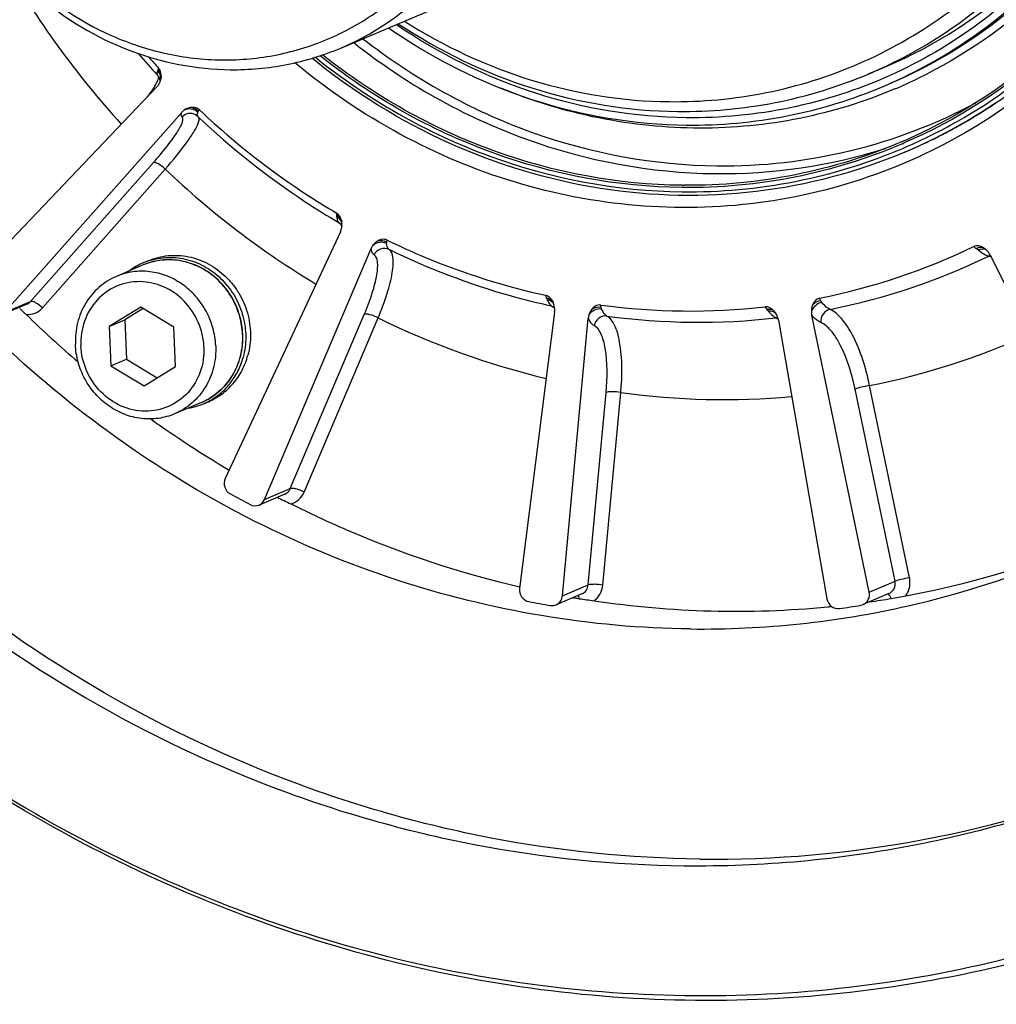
# Model space of a CAD drawing. Header units: millimetres. Extents: x 0 to 420, y 0 to 297.
# Tile 4 of 59: x 158 to 171, y 21 to 34. Entities that reach past the tile are written whole.
import ezdxf

# ---------------------------------------------------------------- set-up
doc = ezdxf.new("R2010")
doc.units = ezdxf.units.MM
doc.header["$LTSCALE"] = 23.1
doc.layers.add('COMPONENTS', color=7, linetype='CONTINUOUS')

msp = doc.modelspace()

# ---------------------------------------------------------------- linework, layer by layer
at = {"layer": 'COMPONENTS', "color": 7, "linetype": 'CONTINUOUS'}
for p, q in [((162.00484, 33.97052), (167.95921, 36.49253)), ((159.44639, 33.59563), (159.44649, 33.59552)), ((159.44036, 33.42769), (156.87815, 30.73874)), ((157.32136, 30.28634), (159.78799, 33.07285)), ((159.98829, 33.0365), (159.988, 33.03667)), ((160.00382, 33.02554), (160.01168, 33.01863)), ((160.01166, 33.01864), (160.01918, 33.01151)), ((170.61028, 32.88625), (170.6209, 32.8922)), ((170.3397, 32.74145), (170.32778, 32.73543)), ((169.84203, 32.5768), (169.84857, 32.5796)), ((169.86458, 32.52115), (169.88426, 32.52952)), ((169.87114, 32.52393), (169.86458, 32.52115)), ((169.92091, 32.54528), (169.9238, 32.54653)), ((157.68091, 30.43863), (159.39189, 32.37149)), ((157.84795, 30.35055), (159.55893, 32.28342)), ((161.98062, 31.53628), (161.98721, 31.53219)), ((161.98721, 31.53219), (161.9878, 31.5318)), ((161.99858, 31.40861), (160.39425, 27.97291)), ((160.94155, 27.67961), (162.42785, 31.17856)), ((159.26073, 30.98031), (159.32719, 31.00846)), ((171.05145, 31.08515), (172.8218, 27.55092)), ((159.25309, 30.94753), (158.8791, 30.78913)), ((157.63075, 30.40245), (157.2712, 30.25016)), ((157.32136, 30.28634), (157.68091, 30.43863)), ((157.53137, 30.33946), (157.56584, 30.30881)), ((159.21899, 30.36146), (158.77915, 30.09213)), ((159.2528, 30.34103), (158.99706, 30.18443)), ((159.68097, 30.08236), (159.21899, 30.36146)), ((164.96632, 30.41832), (164.96149, 30.42907)), ((158.77915, 30.09213), (158.99706, 30.18443)), ((158.99706, 30.18443), (159.01921, 29.63599)), ((161.3011, 27.8319), (162.33207, 30.25895)), ((161.49348, 27.78411), (162.52445, 30.21116)), ((164.98348, 30.28853), (164.49409, 26.44239)), ((165.0919, 26.33689), (165.45238, 30.20577)), ((168.05193, 30.29305), (168.04101, 30.30588)), ((169.36614, 26.38962), (168.56551, 30.24972)), ((158.77915, 30.09213), (158.8013, 29.5437)), ((159.70312, 29.53393), (159.68097, 30.08236)), ((168.10289, 30.17707), (168.77633, 26.29698)), ((160.63568, 29.97931), (160.63558, 29.9818)), ((160.63899, 29.97936), (160.63889, 29.98202)), ((158.8013, 29.5437), (159.01921, 29.63599)), ((159.01921, 29.63599), (159.44738, 29.37732)), ((158.8013, 29.5437), (159.26329, 29.2646)), ((159.26329, 29.2646), (159.70312, 29.53393)), ((169.72569, 26.54191), (169.17033, 29.21947)), ((169.92708, 26.59087), (169.37172, 29.26843)), ((165.45145, 26.48918), (165.7015, 29.17284)), ((165.65566, 26.48861), (165.90571, 29.17226)), ((160.06432, 29.03225), (159.69033, 28.87385)), ((160.09318, 29.01493), (160.15964, 29.04309)), ((161.22561, 27.75544), (160.86606, 27.60315)), ((160.94155, 27.67961), (161.3011, 27.8319)), ((165.0919, 26.33689), (165.45145, 26.48918)), ((169.36614, 26.38962), (169.72569, 26.54191)), ((165.36412, 26.3655), (165.00457, 26.21321)), ((169.64118, 26.36869), (169.28163, 26.2164)), ((165.29177, 26.30383), (165.32557, 26.29822))]:
    msp.add_line(p, q, dxfattribs=at)
for points in [[(159.44648, 33.59553), (159.45408, 33.58644), (159.46497, 33.56996), (159.47314, 33.55282), (159.4786, 33.53583), (159.48148, 33.52039), (159.48239, 33.50723), (159.48201, 33.49647), (159.48098, 33.48855)], [(159.988, 33.03667), (159.98969, 33.03563), (160.00382, 33.02554)], [(161.98722, 31.5322), (162.00032, 31.522), (162.01185, 31.50943), (162.01885, 31.49871)]]:
    msp.add_lwpolyline(points, dxfattribs=at)
for centre, radius, start, end in [((168.22003, 41.35281), 12.54138, 209.507807, 222.317325), ((167.68163, 41.09507), 11.13827, 220.30694, 222.322613), ((167.53932, 41.02689), 10.90837, 221.177772, 222.262778), ((159.12645, 33.64725), 0.35097, 335.865414, 336.605884), ((159.28263, 33.58134), 0.21989, 327.690131, 334.074992), ((159.28086, 33.58224), 0.22187, 334.067444, 335.77659), ((159.28038, 33.58245), 0.2224, 335.776906, 338.714758), ((159.28001, 33.58259), 0.2228, 338.716593, 343.724351), ((159.28158, 33.58217), 0.22118, 343.715381, 351.808006), ((167.04864, 39.719), 6.8621, 292.956634, 295.877614), ((158.67119, 33.88946), 0.86697, 329.067774, 329.237037), ((166.87887, 39.55645), 7.643, 301.98261, 303.855846), ((159.95818, 32.92204), 0.2274, 126.999275, 138.455735), ((167.42981, 40.9187), 10.75439, 226.569649, 226.795564), ((167.34176, 40.82129), 10.6231, 226.782067, 237.042355), ((166.88976, 39.53915), 7.62255, 300.902916, 301.982071), ((159.90637, 32.90137), 0.158, 58.895465, 61.466505), ((167.49153, 40.89953), 10.8654, 226.55009, 236.597108), ((166.87238, 39.52713), 7.55817, 293.433872, 299.459373), ((166.89128, 39.53664), 7.61962, 299.306098, 300.902818), ((166.87507, 39.5297), 7.46949, 293.418338, 296.720186), ((166.89579, 39.52833), 7.61016, 296.402422, 297.878246), ((166.89318, 39.53326), 7.61575, 297.87825, 299.214559), ((166.88025, 39.51813), 7.45682, 293.190865, 293.417169), ((166.90446, 39.52806), 7.60651, 292.955566, 296.74698), ((166.89982, 39.5202), 7.60109, 294.592329, 296.402453), ((167.3061, 39.81648), 7.59637, 269.324396, 287.520174), ((166.87913, 39.51315), 7.48266, 293.20929, 293.429832), ((166.88232, 39.50562), 7.53449, 293.184302, 293.429599), ((166.90589, 39.50686), 7.58644, 293.115846, 293.417165), ((166.90436, 39.51035), 7.59025, 293.441074, 294.592142), ((167.82149, 40.9411), 11.96768, 226.337746, 239.008311), ((166.84382, 39.7538), 7.6966, 269.379397, 269.594625), ((167.32229, 40.65549), 10.56851, 236.634737, 239.639918), ((167.18729, 40.59739), 10.3512, 237.085532, 239.5765), ((161.67694, 31.60935), 0.27243, 1.959648, 6.331933), ((161.78494, 31.51071), 0.23652, 345.806107, 356.079374), ((161.78954, 31.5111), 0.23191, 4.170417, 8.943594), ((161.78593, 31.51081), 0.23554, 1.138631, 4.176365), ((161.78434, 31.51078), 0.23712, 356.072517, 1.138091), ((162.64951, 31.08434), 0.24085, 145.944616, 156.971156), ((166.90327, 39.30624), 8.99783, 281.345088, 295.805693), ((170.51433, 30.70394), 0.58453, 50.884225, 54.058401), ((170.8461, 31.00066), 0.21844, 55.764375, 59.874776), ((170.84135, 30.99365), 0.22692, 52.283485, 55.769149), ((159.62029, 30.13135), 0.92196, 108.476816, 112.953462), ((167.02649, 39.32796), 9.17578, 281.274407, 295.876477), ((171.13361, 31.3942), 0.33818, 243.895969, 247.837885), ((171.12004, 31.3617), 0.30297, 247.896802, 248.665948), ((170.80578, 30.9619), 0.27485, 26.641493, 36.738757), ((171.09285, 30.94573), 0.1407, 106.165563, 116.032543), ((170.90847, 30.66541), 0.42484, 68.571444, 73.223166), ((159.62197, 30.12818), 0.92554, 112.972822, 126.850902), ((164.47052, 30.30978), 0.43929, 21.049424, 24.318007), ((164.91976, 30.2302), 0.14426, 64.131361, 77.71007), ((164.85129, 30.20869), 0.19073, 45.652018, 49.461755), ((164.72044, 30.32165), 0.26512, 352.822718, 3.165976), ((166.87021, 39.61762), 9.31131, 262.318505, 276.44028), ((167.51884, 29.97942), 0.5496, 36.80095, 39.826952), ((168.28654, 41.22005), 15.29453, 225.792299, 229.462881), ((167.4705, 40.26747), 11.20682, 243.81041, 256.562408), ((165.70889, 30.18181), 0.25763, 164.119721, 174.662829), ((166.99194, 39.58499), 9.43543, 262.20388, 276.55497), ((168.1515, 30.39211), 0.1989, 237.407313, 239.597059), ((167.86477, 30.14486), 0.23874, 34.766759, 38.370622), ((168.08518, 30.07286), 0.13931, 86.150007, 96.647945), ((167.83191, 30.12977), 0.27508, 9.900993, 19.993039), ((168.8312, 30.3047), 0.27131, 181.505184, 191.691255), ((167.38189, 39.33776), 10.26405, 281.178406, 294.288566), ((167.35435, 39.61584), 10.54357, 262.102831, 275.07686), ((159.73247, 29.86731), 0.92556, 279.057069, 292.936409), ((159.73355, 29.86394), 0.92203, 292.955952, 297.430804), ((168.00006, 40.85079), 14.82679, 234.35099, 239.384935), ((167.43858, 40.43617), 14.46938, 241.191074, 242.434191), ((167.53845, 38.97449), 12.84972, 280.482832, 290.567174), ((167.05616, 38.7422), 12.86369, 282.820635, 292.939854), ((167.12502, 39.5446), 13.52039, 259.341565, 260.642189), ((167.53281, 39.69285), 13.57528, 260.274088, 260.497968), ((167.50268, 39.4128), 13.28971, 261.474944, 275.55093), ((167.10602, 38.88996), 12.86265, 278.253468, 279.598061), ((169.22734, 26.3446), 0.13921, 279.652918, 293.174043), ((167.51682, 39.05298), 12.93255, 278.253468, 279.598061), ((167.02003, 38.95556), 13.07975, 269.366583, 282.767562), ((167.51482, 39.13215), 13.0092, 275.617277, 275.834682), ((167.19715, 38.44168), 15.77221, 269.30166, 292.04058)]:
    msp.add_arc(centre, radius, start, end, dxfattribs=at)
for points, knots in [([(173.11653, 23.82046), (174.0042, 24.19645), (175.71761, 25.1181), (177.99448, 26.95367), (179.91667, 29.19071), (181.93827, 32.62771), (183.30667, 37.59072), (182.91683, 43.80364), (180.57918, 49.62364), (176.56058, 54.38933), (172.1356, 57.04341), (168.2932, 58.14578), (166.32096, 58.34786), (165.34194, 58.35846)], [0, 0, 0, 0, 0.06006727, 0.12040877, 0.18126365, 0.24280537, 0.36775832, 0.49537594, 0.62411538, 0.75196203, 0.87727635, 0.93899429, 1, 1, 1, 1]), ([(159.01241, 57.11635), (158.12474, 56.74036), (156.41133, 55.81871), (154.13446, 53.98314), (152.21227, 51.7461), (150.19067, 48.30911), (148.82227, 43.34609), (149.21211, 37.13317), (151.54976, 31.31318), (155.56836, 26.54748), (159.99334, 23.89341), (163.83574, 22.79104), (165.80799, 22.58895), (166.78701, 22.57835)], [0, 0, 0, 0, 0.06006727, 0.12040877, 0.18126365, 0.24280537, 0.36775832, 0.49537594, 0.62411538, 0.75196203, 0.87727635, 0.93899429, 1, 1, 1, 1]), ([(167.00491, 22.67065), (166.03091, 22.6812), (164.06888, 22.8813), (160.24514, 23.97271), (155.8373, 26.60089), (151.82049, 31.32451), (149.46208, 37.10116), (149.02846, 43.28055), (150.34338, 48.23263), (152.31736, 51.67687), (154.20304, 53.92744), (156.44415, 55.78505), (158.13564, 56.72722), (159.01319, 57.11472)], [0, 0, 0, 0, 0.06098944, 0.12268692, 0.247953, 0.37575045, 0.50446605, 0.63210461, 0.75711924, 0.81869418, 0.87957731, 0.93993492, 1, 1, 1, 1]), ([(166.87543, 25.87661), (165.49006, 25.89161), (162.6773, 26.36928), (158.84072, 28.31555), (155.65696, 31.31719), (153.39702, 35.11205), (152.24816, 39.37674), (152.31201, 43.7517), (153.58794, 47.85982), (155.20445, 50.21048), (156.15871, 51.21475)], [0, 0, 0, 0, 0.12147131, 0.24555582, 0.37206607, 0.50001484, 0.62796075, 0.75446336, 0.87853829, 1, 1, 1, 1]), ([(169.56278, 33.43589), (169.94769, 33.59894), (170.69065, 33.99861), (171.67794, 34.79458), (172.51143, 35.76463), (173.38802, 37.25502), (173.98143, 39.40707), (173.81197, 42.10134), (172.79982, 44.62429), (171.33561, 46.35726), (169.89501, 47.38885), (168.71586, 47.96276), (167.47093, 48.3204), (166.61586, 48.40788), (166.19134, 48.41248)], [0, 0, 0, 0, 0.06003999, 0.12035456, 0.18118223, 0.24269632, 0.36759346, 0.49515397, 0.62383543, 0.75162447, 0.81485565, 0.87733075, 0.93902145, 1, 1, 1, 1]), ([(169.35411, 33.60814), (169.72727, 33.76617), (170.44756, 34.15353), (171.40473, 34.92514), (172.21281, 35.86521), (172.84754, 36.94505), (173.29052, 38.13281), (173.61012, 39.81656), (173.47444, 42.00949), (172.49272, 44.45378), (171.07345, 46.13418), (169.67689, 47.13421), (168.5338, 47.69058), (167.32696, 48.03729), (166.49806, 48.12209), (166.08652, 48.12655)], [0, 0, 0, 0, 0.06001318, 0.12030051, 0.18110055, 0.24258687, 0.3048479, 0.36787949, 0.49538253, 0.62400662, 0.75173874, 0.81494174, 0.87738887, 0.93905089, 1, 1, 1, 1]), ([(166.57763, 33.2229), (167.03065, 33.21799), (167.9381, 33.30174), (169.23985, 33.70853), (170.42778, 34.38023), (171.45472, 35.29026), (172.28122, 36.40265), (172.87595, 37.67365), (173.21676, 39.05449), (173.31724, 40.97222), (172.76741, 43.36874), (171.40036, 45.4121), (169.93606, 46.65253), (168.69784, 47.34965), (167.3662, 47.78617), (166.44277, 47.89263), (165.98495, 47.89759)], [0, 0, 0, 0, 0.06062986, 0.12091632, 0.18121863, 0.24188846, 0.303218, 0.3653918, 0.42846099, 0.49234133, 0.62109562, 0.74979916, 0.81362331, 0.87662554, 0.93872937, 1, 1, 1, 1]), ([(162.00479, 33.97051), (162.436, 34.15314), (163.24379, 34.69032), (164.08896, 35.88338), (164.48457, 37.32115), (164.39007, 38.83378), (163.82142, 40.25), (162.84219, 41.40998), (161.56293, 42.17967), (160.59036, 42.37069), (160.11294, 42.37586)], [0, 0, 0, 0, 0.12007452, 0.24216489, 0.36730324, 0.49511035, 0.62404113, 0.7520779, 0.87757818, 1, 1, 1, 1]), ([(160.01137, 42.1469), (159.75385, 42.14969), (159.23799, 42.10208), (158.498, 41.87083), (157.82271, 41.48899), (157.23894, 40.97173), (156.76914, 40.33918), (156.31626, 39.37253), (156.11817, 38.00312), (156.49394, 36.37994), (157.41733, 34.99374), (158.54978, 34.20003), (159.56299, 33.86843), (160.08803, 33.80779), (160.34828, 33.80497)], [0, 0, 0, 0, 0.0606999, 0.1210569, 0.18142836, 0.24216789, 0.30356792, 0.36581307, 0.49233333, 0.62123551, 0.75008689, 0.87648208, 0.9386586, 1, 1, 1, 1]), ([(160.34828, 33.80497), (160.60581, 33.80218), (161.12166, 33.84979), (161.86165, 34.08104), (162.53694, 34.46288), (163.12071, 34.98014), (163.59052, 35.61269), (164.04339, 36.57934), (164.24148, 37.94875), (163.86571, 39.57193), (162.94232, 40.95814), (161.80988, 41.75184), (160.79666, 42.08344), (160.27162, 42.14408), (160.01137, 42.1469)], [0, 0, 0, 0, 0.0606999, 0.1210569, 0.18142836, 0.24216789, 0.30356792, 0.36581307, 0.49233333, 0.62123551, 0.75008689, 0.87648208, 0.9386586, 1, 1, 1, 1]), ([(158.57277, 42.07366), (158.14156, 41.89103), (157.33378, 41.35385), (156.4886, 40.16079), (156.09299, 38.72302), (156.18749, 37.21039), (156.75614, 35.79417), (157.73537, 34.63419), (159.01463, 33.8645), (159.9872, 33.67348), (160.46462, 33.66831)], [0, 0, 0, 0, 0.1200746, 0.24216498, 0.36730332, 0.49511042, 0.62404119, 0.75207795, 0.87757824, 1, 1, 1, 1]), ([(173.75321, 40.91154), (173.79512, 40.40011), (173.78206, 39.37291), (173.46749, 37.87695), (172.87003, 36.49143), (172.01287, 35.27372), (170.93022, 34.27408), (169.66596, 33.53436), (168.27312, 33.08551), (167.29973, 32.99288), (166.81388, 32.99814)], [0, 0, 0, 0, 0.12989013, 0.25815422, 0.38456176, 0.50917762, 0.63236315, 0.75472481, 0.87701293, 1, 1, 1, 1]), ([(169.35223, 33.61297), (170.04374, 33.87401), (171.35595, 34.64426), (172.83652, 36.39482), (173.70084, 38.56144), (173.8122, 40.13197), (173.75306, 40.9115)], [0, 0, 0, 0, 0.24357513, 0.49027653, 0.74237468, 1, 1, 1, 1]), ([(173.96216, 40.6143), (173.99275, 39.85692), (173.84346, 38.33981), (172.98526, 36.24902), (171.56543, 34.53921), (170.31638, 33.75506), (169.65496, 33.47493)], [0, 0, 0, 0, 0.25727241, 0.50928164, 0.7562006, 1, 1, 1, 1]), ([(174.09077, 40.63201), (174.12052, 39.89545), (173.98329, 38.42007), (173.18411, 36.37234), (171.85385, 34.66696), (170.67348, 33.85051), (170.0436, 33.54497)], [0, 0, 0, 0, 0.25688871, 0.50888016, 0.75603704, 1, 1, 1, 1]), ([(174.56604, 40.5273), (174.59968, 39.69413), (174.43695, 38.02528), (173.49951, 35.72274), (171.94712, 33.83415), (170.57952, 32.96168), (169.85443, 32.64745)], [0, 0, 0, 0, 0.25724212, 0.50925976, 0.75620565, 1, 1, 1, 1]), ([(174.54059, 40.52876), (174.57263, 39.7355), (174.42753, 38.14705), (173.57889, 35.93854), (172.1643, 34.09096), (170.90625, 33.19645), (170.23361, 32.85786)], [0, 0, 0, 0, 0.25701446, 0.5090761, 0.75620915, 1, 1, 1, 1]), ([(170.58954, 32.9462), (171.12568, 33.24903), (172.13262, 33.99317), (172.93166, 34.95616), (173.27108, 35.47792)], [0, 0, 0, 0, 0.4972978, 1, 1, 1, 1]), ([(173.36075, 35.3202), (173.04953, 34.84451), (172.3293, 33.9594), (170.99716, 32.89707), (169.47296, 32.15039), (167.82082, 31.75161), (166.10978, 31.71653), (164.41071, 32.0458), (162.79397, 32.72406), (161.81938, 33.38669), (161.36641, 33.76322)], [0, 0, 0, 0, 0.12468408, 0.24810294, 0.37094323, 0.49397932, 0.61795873, 0.74346162, 0.87080471, 1, 1, 1, 1]), ([(173.28946, 35.36934), (172.91847, 34.81448), (172.03947, 33.79793), (170.92885, 33.03967), (170.3397, 32.74145)], [0, 0, 0, 0, 0.50268628, 1, 1, 1, 1]), ([(166.81388, 32.99814), (166.10672, 33.0058), (164.67243, 33.24397), (163.37211, 33.88891), (162.77578, 34.29611)], [0, 0, 0, 0, 0.49479423, 1, 1, 1, 1]), ([(162.80581, 34.30854), (163.3832, 33.92461), (164.63724, 33.31755), (166.0146, 33.09359), (166.69397, 33.08623)], [0, 0, 0, 0, 0.5050917, 1, 1, 1, 1]), ([(162.89143, 34.34538), (163.44298, 33.99223), (164.63443, 33.43511), (165.93551, 33.22985), (166.57763, 33.2229)], [0, 0, 0, 0, 0.5049216, 1, 1, 1, 1]), ([(162.66948, 34.25169), (163.27961, 33.82715), (164.61392, 33.1539), (166.09027, 32.90509), (166.81796, 32.89721)], [0, 0, 0, 0, 0.5052914, 1, 1, 1, 1]), ([(162.18443, 34.04654), (162.90166, 33.47822), (164.50568, 32.56861), (166.32279, 32.23031), (167.21653, 32.22063)], [0, 0, 0, 0, 0.50589123, 1, 1, 1, 1]), ([(162.31307, 34.10044), (163.01851, 33.5488), (164.59228, 32.66675), (166.37055, 32.33894), (167.24538, 32.32947)], [0, 0, 0, 0, 0.50582996, 1, 1, 1, 1]), ([(160.46462, 33.66831), (160.72833, 33.66545), (161.2563, 33.71306), (161.76332, 33.86823), (162.00479, 33.97051)], [0, 0, 0, 0, 0.5014165, 1, 1, 1, 1]), ([(169.86458, 32.52115), (169.20615, 32.24227), (167.79496, 31.86822), (165.59677, 31.91703), (163.46154, 32.56296), (162.18557, 33.35567), (161.60388, 33.82664)], [0, 0, 0, 0, 0.24485966, 0.49218117, 0.74370799, 1, 1, 1, 1]), ([(161.65048, 33.84102), (162.37643, 33.2583), (164.00395, 32.32475), (165.85237, 31.97728), (166.76131, 31.96744)], [0, 0, 0, 0, 0.50595048, 1, 1, 1, 1]), ([(166.75892, 32.02681), (165.86288, 32.03651), (164.04098, 32.37655), (162.43378, 33.29065), (161.71558, 33.86164)], [0, 0, 0, 0, 0.49409376, 1, 1, 1, 1]), ([(166.76045, 32.05765), (165.8707, 32.06729), (164.06173, 32.40375), (162.46447, 33.30848), (161.7501, 33.8738)], [0, 0, 0, 0, 0.49411473, 1, 1, 1, 1]), ([(159.45199, 33.64926), (159.44936, 33.64326), (159.44304, 33.62714), (159.43848, 33.60432), (159.44639, 33.59563)], [0, 0, 0, 0, 0.35806769, 1, 1, 1, 1]), ([(159.45199, 33.64926), (159.46917, 33.63055), (159.49491, 33.58499), (159.49525, 33.53235), (159.489, 33.50848)], [0, 0, 0, 0, 0.50723094, 1, 1, 1, 1]), ([(159.45768, 33.6651), (159.46516, 33.65739), (159.49113, 33.62503), (159.50312, 33.58124), (159.50051, 33.55068)], [0, 0, 0, 0, 0.25951629, 1, 1, 1, 1]), ([(166.69397, 33.08623), (167.14945, 33.0813), (168.06134, 33.16352), (168.93704, 33.43152), (169.35411, 33.60814)], [0, 0, 0, 0, 0.50142108, 1, 1, 1, 1]), ([(159.46295, 33.55419), (159.46249, 33.55081), (159.4594, 33.53489), (159.45365, 33.51962), (159.44858, 33.50789)], [0, 0, 0, 0, 0.21076214, 1, 1, 1, 1]), ([(159.36636, 33.36977), (159.36136, 33.36264), (159.33972, 33.3323), (159.31723, 33.30256), (159.29967, 33.28004)], [0, 0, 0, 0, 0.23365871, 1, 1, 1, 1]), ([(159.41485, 33.44382), (159.41137, 33.43801), (159.39591, 33.41288), (159.37942, 33.38838), (159.36636, 33.36977)], [0, 0, 0, 0, 0.22937278, 1, 1, 1, 1]), ([(169.72509, 33.40037), (169.2983, 33.2196), (168.40299, 32.94345), (167.00066, 32.80721), (165.58644, 32.95149), (164.67431, 33.22968), (164.23367, 33.41064)], [0, 0, 0, 0, 0.24703883, 0.49536683, 0.74610942, 1, 1, 1, 1]), ([(166.81796, 32.89721), (167.28795, 32.89212), (168.22888, 32.97698), (169.13245, 33.2536), (169.56278, 33.43589)], [0, 0, 0, 0, 0.50142632, 1, 1, 1, 1]), ([(167.24538, 32.32947), (167.87023, 32.3227), (169.12339, 32.46309), (170.30188, 32.91288), (170.85014, 33.20555)], [0, 0, 0, 0, 0.50136245, 1, 1, 1, 1]), ([(159.7928, 33.01081), (159.7894, 33.01286), (159.77416, 33.03026), (159.78237, 33.05593), (159.78799, 33.07285)], [0, 0, 0, 0, 0.18205537, 1, 1, 1, 1]), ([(159.98184, 33.04018), (159.9524, 33.05619), (159.88065, 33.0689), (159.81638, 33.03495), (159.7928, 33.01081)], [0, 0, 0, 0, 0.49823931, 1, 1, 1, 1]), ([(160.01404, 33.07556), (159.98919, 33.09933), (159.92361, 33.13169), (159.85109, 33.11967), (159.82133, 33.10364)], [0, 0, 0, 0, 0.50425786, 1, 1, 1, 1]), ([(160.03647, 33.10875), (160.02763, 33.11712), (159.98826, 33.14405), (159.93678, 33.14683), (159.90265, 33.14018)], [0, 0, 0, 0, 0.25930204, 1, 1, 1, 1]), ([(159.39189, 32.37149), (159.45992, 32.44835), (159.55441, 32.55999), (159.66482, 32.70698), (159.72703, 32.79753), (159.77241, 32.87707), (159.80231, 32.93816), (159.81199, 32.99919), (159.7928, 33.01081)], [0, 0, 0, 0, 0.39812544, 0.56738502, 0.71146357, 0.82726971, 0.91298984, 1, 1, 1, 1]), ([(159.55893, 32.28342), (159.666, 32.40499), (159.80862, 32.57609), (159.95615, 32.79515), (160.00494, 32.88586), (160.01906, 32.92565)], [0, 0, 0, 0, 0.6130898, 0.84019179, 1, 1, 1, 1]), ([(160.01166, 33.01864), (160.00667, 33.02338), (160.00432, 33.03476), (160.00548, 33.04458), (160.00598, 33.04772)], [0, 0, 0, 0, 0.68367003, 1, 1, 1, 1]), ([(160.01906, 32.92565), (160.0222, 32.9345), (160.03009, 32.96015), (160.03432, 32.99234), (160.02404, 33.00749)], [0, 0, 0, 0, 0.3390321, 1, 1, 1, 1]), ([(169.81671, 32.66384), (169.34251, 32.46069), (168.34637, 32.15138), (167.30813, 32.05372), (166.78937, 32.05739)], [0, 0, 0, 0, 0.49859752, 1, 1, 1, 1]), ([(169.82798, 32.63605), (169.34745, 32.43), (168.33744, 32.11718), (167.28471, 32.02111), (166.75892, 32.02681)], [0, 0, 0, 0, 0.49857523, 1, 1, 1, 1]), ([(166.76131, 31.96744), (167.28901, 31.96172), (168.34553, 32.05778), (169.35948, 32.37067), (169.84203, 32.5768)], [0, 0, 0, 0, 0.50142474, 1, 1, 1, 1]), ([(159.55893, 32.28342), (159.53058, 32.31141), (159.48621, 32.34622), (159.42761, 32.37232), (159.40092, 32.37532), (159.39189, 32.37149)], [0, 0, 0, 0, 0.61557975, 0.84851033, 1, 1, 1, 1]), ([(161.94772, 31.63939), (161.95688, 31.63447), (161.98983, 31.61264), (162.01324, 31.57577), (162.01863, 31.54719)], [0, 0, 0, 0, 0.2633809, 1, 1, 1, 1]), ([(161.94922, 31.61867), (161.95889, 31.61306), (161.99374, 31.58803), (162.01686, 31.54654), (162.02108, 31.51517)], [0, 0, 0, 0, 0.26099938, 1, 1, 1, 1]), ([(161.94922, 31.61866), (161.94954, 31.60906), (161.9518, 31.57991), (161.96364, 31.54739), (161.98062, 31.53629)], [0, 0, 0, 0, 0.32134391, 1, 1, 1, 1]), ([(162.64955, 31.29421), (162.63885, 31.29942), (162.59376, 31.31276), (162.5448, 31.29837), (162.51523, 31.28104)], [0, 0, 0, 0, 0.25769988, 1, 1, 1, 1]), ([(162.64955, 31.29421), (162.82617, 31.2083), (163.53737, 30.88749), (164.28649, 30.65035), (164.85665, 30.52556)], [0, 0, 0, 0, 0.25178173, 1, 1, 1, 1]), ([(162.46872, 31.09031), (162.46306, 31.09399), (162.43848, 31.11711), (162.43079, 31.15239), (162.42785, 31.17856)], [0, 0, 0, 0, 0.20406367, 1, 1, 1, 1]), ([(162.64326, 31.24672), (162.6126, 31.26186), (162.54081, 31.27293), (162.47468, 31.24236), (162.44996, 31.21921)], [0, 0, 0, 0, 0.50240316, 1, 1, 1, 1]), ([(162.67784, 31.16265), (162.64246, 31.17992), (162.55329, 31.18513), (162.48733, 31.12598), (162.46872, 31.09031)], [0, 0, 0, 0, 0.4945892, 1, 1, 1, 1]), ([(162.52445, 30.21116), (162.57168, 30.32311), (162.64961, 30.53051), (162.717, 30.78206), (162.73684, 30.95239), (162.73614, 31.06061), (162.71194, 31.14052), (162.67784, 31.16264)], [0, 0, 0, 0, 0.36592852, 0.66591973, 0.78361664, 0.87757691, 1, 1, 1, 1]), ([(162.67784, 31.16264), (162.67268, 31.166), (162.65005, 31.18822), (162.64488, 31.22194), (162.64326, 31.24672)], [0, 0, 0, 0, 0.19857233, 1, 1, 1, 1]), ([(164.95048, 30.37117), (164.75535, 30.41363), (163.97581, 30.60831), (163.22029, 30.898), (162.67784, 31.16264)], [0, 0, 0, 0, 0.24860538, 1, 1, 1, 1]), ([(170.85743, 31.17719), (170.86584, 31.18195), (170.89595, 31.19628), (170.93388, 31.19953), (170.95571, 31.18962)], [0, 0, 0, 0, 0.28733314, 1, 1, 1, 1]), ([(170.8831, 31.15747), (170.89287, 31.16232), (170.92838, 31.17651), (170.9726, 31.17468), (170.99595, 31.15999)], [0, 0, 0, 0, 0.2833083, 1, 1, 1, 1]), ([(170.8831, 31.15746), (170.8917, 31.15048), (170.92378, 31.12557), (170.95825, 31.10349), (170.98481, 31.09051)], [0, 0, 0, 0, 0.27246523, 1, 1, 1, 1]), ([(160.63889, 29.98202), (160.6355, 30.06597), (160.60899, 30.23404), (160.51357, 30.47004), (160.36785, 30.67807), (160.18009, 30.84579), (159.96102, 30.96324), (159.72324, 31.02304), (159.48109, 31.02119), (159.32592, 30.97838), (159.25309, 30.94753)], [0, 0, 0, 0, 0.1277907, 0.25611157, 0.38403419, 0.51070965, 0.6355705, 0.75846479, 0.87970219, 1, 1, 1, 1]), ([(160.63558, 29.9818), (160.63199, 30.06579), (160.60513, 30.2339), (160.50934, 30.46992), (160.36343, 30.67789), (160.17579, 30.84546), (159.95724, 30.96272), (159.72044, 31.02241), (159.47963, 31.02068), (159.32542, 30.97817), (159.25309, 30.94753)], [0, 0, 0, 0, 0.1281263, 0.2568286, 0.38508694, 0.51196322, 0.63682171, 0.75947987, 0.88027416, 1, 1, 1, 1]), ([(159.3272, 31.00846), (159.37037, 31.02675), (159.45978, 31.0568), (159.59941, 31.08102), (159.74195, 31.08397), (159.93254, 31.05947), (160.16418, 30.9755), (160.36503, 30.82944), (160.49956, 30.68239), (160.61461, 30.51713), (160.71593, 30.28403), (160.76026, 29.98464), (160.73569, 29.7844), (160.71006, 29.68913)], [0, 0, 0, 0, 0.05981864, 0.1198244, 0.18018779, 0.24104803, 0.36428018, 0.49002468, 0.55381842, 0.61795917, 0.74634668, 0.87409215, 1, 1, 1, 1]), ([(159.3281, 31.00579), (159.41424, 31.03457), (159.55148, 31.05866), (159.73484, 31.05053), (159.91832, 31.01593), (160.13867, 30.92331), (160.32781, 30.77412), (160.45363, 30.62741), (160.56061, 30.46434), (160.65388, 30.23684), (160.69304, 29.94671), (160.6684, 29.7532), (160.64359, 29.66098)], [0, 0, 0, 0, 0.11956801, 0.18005551, 0.24106785, 0.36461824, 0.49055328, 0.55436389, 0.61847705, 0.74672393, 0.87426612, 1, 1, 1, 1]), ([(162.33207, 30.25895), (162.37363, 30.35678), (162.44225, 30.538), (162.50184, 30.75781), (162.51966, 30.90666), (162.51937, 31.00114), (162.49845, 31.07099), (162.46872, 31.09031)], [0, 0, 0, 0, 0.36618944, 0.66628675, 0.78396273, 0.87785417, 1, 1, 1, 1]), ([(158.8791, 30.78913), (158.79136, 30.75197), (158.62568, 30.64795), (158.43733, 30.42114), (158.32348, 30.14379), (158.30368, 29.94254), (158.30774, 29.84207)], [0, 0, 0, 0, 0.24379922, 0.49071754, 0.74272347, 1, 1, 1, 1]), ([(160.26169, 29.82091), (160.2583, 29.905), (160.23175, 30.07337), (160.13628, 30.30986), (159.9905, 30.51832), (159.80284, 30.68637), (159.58412, 30.804), (159.34706, 30.86396), (159.10593, 30.86234), (158.95153, 30.8198), (158.8791, 30.78913)], [0, 0, 0, 0, 0.12811298, 0.25681049, 0.38507228, 0.51195559, 0.63682042, 0.75948245, 0.88027652, 1, 1, 1, 1]), ([(160.09787, 29.80375), (160.09309, 29.92198), (160.03868, 30.15869), (159.83861, 30.45818), (159.5477, 30.66272), (159.20746, 30.73914), (158.86996, 30.67246), (158.59036, 30.47175), (158.41302, 30.17158), (158.37972, 29.93836), (158.3844, 29.82231)], [0, 0, 0, 0, 0.12923549, 0.25842136, 0.3851442, 0.508354, 0.62905648, 0.74981347, 0.87315265, 1, 1, 1, 1]), ([(164.87084, 30.49069), (164.88073, 30.48899), (164.91673, 30.47953), (164.94907, 30.45334), (164.96148, 30.42911)], [0, 0, 0, 0, 0.26937224, 1, 1, 1, 1]), ([(164.8805, 30.46757), (164.88427, 30.45777), (164.89841, 30.42511), (164.9192, 30.39392), (164.93928, 30.37859)], [0, 0, 0, 0, 0.29361551, 1, 1, 1, 1]), ([(164.88051, 30.46757), (164.8907, 30.46542), (164.92825, 30.45382), (164.9609, 30.42497), (164.97368, 30.3991)], [0, 0, 0, 0, 0.26524224, 1, 1, 1, 1]), ([(157.62225, 30.25667), (157.66401, 30.25426), (157.74983, 30.26823), (157.82024, 30.31925), (157.84795, 30.35055)], [0, 0, 0, 0, 0.50011707, 1, 1, 1, 1]), ([(157.84795, 30.35055), (157.8196, 30.37855), (157.77523, 30.41336), (157.71663, 30.43945), (157.68994, 30.44245), (157.68091, 30.43863)], [0, 0, 0, 0, 0.61557962, 0.84851027, 1, 1, 1, 1]), ([(165.63861, 30.33378), (165.60496, 30.33856), (165.5341, 30.32715), (165.47904, 30.28087), (165.46109, 30.2523)], [0, 0, 0, 0, 0.50185057, 1, 1, 1, 1]), ([(165.6256, 30.38986), (165.61404, 30.39142), (165.5672, 30.38951), (165.52618, 30.35943), (165.50392, 30.33337)], [0, 0, 0, 0, 0.2539489, 1, 1, 1, 1]), ([(165.71204, 30.23677), (165.70459, 30.24091), (165.67144, 30.26577), (165.65104, 30.30376), (165.63861, 30.33378)], [0, 0, 0, 0, 0.20774601, 1, 1, 1, 1]), ([(167.94092, 30.33142), (167.95054, 30.33307), (167.98538, 30.33617), (168.02301, 30.32379), (168.04099, 30.3059)], [0, 0, 0, 0, 0.27781858, 1, 1, 1, 1]), ([(168.82042, 30.32925), (168.7821, 30.32167), (168.7094, 30.27223), (168.68689, 30.18828), (168.69051, 30.14819)], [0, 0, 0, 0, 0.49253226, 1, 1, 1, 1]), ([(168.82043, 30.32925), (168.81065, 30.3334), (168.7665, 30.35756), (168.73119, 30.39507), (168.70687, 30.42612)], [0, 0, 0, 0, 0.21224262, 1, 1, 1, 1]), ([(169.37172, 29.26843), (169.32115, 29.50948), (169.21936, 29.84116), (169.00656, 30.18917), (168.88268, 30.30301), (168.82043, 30.32925)], [0, 0, 0, 0, 0.60401822, 0.83434591, 1, 1, 1, 1]), ([(162.52445, 30.21116), (162.48844, 30.22966), (162.43494, 30.25091), (162.36951, 30.2632), (162.34175, 30.26305), (162.33207, 30.25895)], [0, 0, 0, 0, 0.6036672, 0.84328664, 1, 1, 1, 1]), ([(165.53466, 30.10392), (165.5265, 30.10844), (165.49054, 30.1346), (165.46693, 30.17421), (165.45238, 30.20577)], [0, 0, 0, 0, 0.21157628, 1, 1, 1, 1]), ([(165.71204, 30.23678), (165.67335, 30.24206), (165.58783, 30.21846), (165.54243, 30.14349), (165.53466, 30.10392)], [0, 0, 0, 0, 0.49196123, 1, 1, 1, 1]), ([(165.90571, 29.17226), (165.92687, 29.40533), (165.93107, 29.72861), (165.84186, 30.08761), (165.76006, 30.21021), (165.71204, 30.23677)], [0, 0, 0, 0, 0.6304363, 0.85218947, 1, 1, 1, 1]), ([(167.95891, 30.30865), (167.9694, 30.30994), (168.008, 30.31129), (168.04825, 30.29429), (168.06688, 30.27321)], [0, 0, 0, 0, 0.27308694, 1, 1, 1, 1]), ([(167.95891, 30.30865), (167.96566, 30.29963), (167.99064, 30.26836), (168.02009, 30.24004), (168.04436, 30.22453)], [0, 0, 0, 0, 0.2811823, 1, 1, 1, 1]), ([(168.69051, 30.14819), (168.6798, 30.15272), (168.63197, 30.17822), (168.5927, 30.21724), (168.56551, 30.24972)], [0, 0, 0, 0, 0.21527152, 1, 1, 1, 1]), ([(165.7015, 29.17284), (165.72047, 29.37665), (165.72486, 29.65931), (165.6478, 29.97339), (165.57655, 30.08069), (165.53466, 30.10392)], [0, 0, 0, 0, 0.63071544, 0.85238802, 1, 1, 1, 1]), ([(169.17033, 29.21947), (169.12656, 29.43042), (169.03825, 29.72071), (168.85295, 30.02549), (168.74486, 30.1252), (168.69051, 30.14819)], [0, 0, 0, 0, 0.60422716, 0.83449063, 1, 1, 1, 1]), ([(160.06432, 29.03225), (160.15243, 29.06957), (160.31874, 29.17383), (160.50793, 29.40083), (160.62249, 29.67801), (160.64279, 29.87906), (160.63899, 29.97936)], [0, 0, 0, 0, 0.24450932, 0.49176178, 0.74352428, 1, 1, 1, 1]), ([(160.63568, 29.97931), (160.63974, 29.87884), (160.61994, 29.67759), (160.50609, 29.40024), (160.31775, 29.17343), (160.15206, 29.06942), (160.06432, 29.03225)], [0, 0, 0, 0, 0.25727482, 0.50928231, 0.75620095, 1, 1, 1, 1]), ([(159.69033, 28.87385), (159.61791, 28.84318), (159.4635, 28.80064), (159.22237, 28.79902), (158.98531, 28.85897), (158.7666, 28.97661), (158.57893, 29.14466), (158.43316, 29.35312), (158.33768, 29.5896), (158.31114, 29.75798), (158.30774, 29.84207)], [0, 0, 0, 0, 0.11972348, 0.24051755, 0.36317958, 0.48804441, 0.61492772, 0.74318951, 0.87188702, 1, 1, 1, 1]), ([(160.09787, 29.80375), (160.10256, 29.6877), (160.06925, 29.45448), (159.89192, 29.15431), (159.61231, 28.9536), (159.27481, 28.88691), (158.93458, 28.96333), (158.64366, 29.16787), (158.44359, 29.46737), (158.38918, 29.70408), (158.3844, 29.82231)], [0, 0, 0, 0, 0.12684735, 0.25018653, 0.37094352, 0.491646, 0.6148558, 0.74157864, 0.87076451, 1, 1, 1, 1]), ([(160.26169, 29.82091), (160.26575, 29.72044), (160.24595, 29.51919), (160.1321, 29.24184), (159.94376, 29.01503), (159.77807, 28.91101), (159.69033, 28.87385)], [0, 0, 0, 0, 0.25727653, 0.50928246, 0.75620078, 1, 1, 1, 1]), ([(160.15831, 29.04558), (160.21694, 29.07601), (160.32841, 29.15006), (160.46883, 29.29455), (160.57759, 29.46686), (160.62583, 29.59494), (160.64359, 29.66098)], [0, 0, 0, 0, 0.24606302, 0.49411153, 0.74523278, 1, 1, 1, 1]), ([(160.15963, 29.04308), (160.22587, 29.07114), (160.35266, 29.1434), (160.51309, 29.29341), (160.63686, 29.47791), (160.6907, 29.61715), (160.71006, 29.68913)], [0, 0, 0, 0, 0.24609977, 0.49396766, 0.74501014, 1, 1, 1, 1]), ([(169.37172, 29.26843), (169.33153, 29.26135), (169.2642, 29.24639), (169.19642, 29.23052), (169.17033, 29.21947)], [0, 0, 0, 0, 0.59028113, 1, 1, 1, 1]), ([(165.90571, 29.17226), (165.86546, 29.17862), (165.80775, 29.18374), (165.73956, 29.18118), (165.71163, 29.17713), (165.7015, 29.17284)], [0, 0, 0, 0, 0.59504327, 0.83934706, 1, 1, 1, 1]), ([(160.39425, 27.97291), (160.37717, 27.93633), (160.37304, 27.84639), (160.43025, 27.77726), (160.46593, 27.75764)], [0, 0, 0, 0, 0.49789853, 1, 1, 1, 1]), ([(161.49348, 27.78411), (161.45747, 27.80261), (161.40397, 27.82387), (161.33854, 27.83615), (161.31078, 27.836), (161.3011, 27.8319)], [0, 0, 0, 0, 0.60366707, 0.84328658, 1, 1, 1, 1]), ([(161.31011, 27.61978), (161.35024, 27.63117), (161.42692, 27.67342), (161.47687, 27.74501), (161.49348, 27.78411)], [0, 0, 0, 0, 0.49540829, 1, 1, 1, 1]), ([(161.31011, 27.61978), (161.56468, 27.49149), (162.59049, 27.01187), (163.67393, 26.65495), (164.49958, 26.46547)], [0, 0, 0, 0, 0.25178528, 1, 1, 1, 1]), ([(165.36412, 26.3655), (165.38783, 26.37555), (165.43089, 26.4106), (165.44898, 26.46268), (165.45145, 26.48918)], [0, 0, 0, 0, 0.49166628, 1, 1, 1, 1]), ([(165.65566, 26.48861), (165.61541, 26.49497), (165.5577, 26.50009), (165.48952, 26.49752), (165.46158, 26.49347), (165.45145, 26.48918)], [0, 0, 0, 0, 0.59504314, 0.83934699, 1, 1, 1, 1]), ([(165.53258, 26.26993), (165.56707, 26.29424), (165.62629, 26.36057), (165.65163, 26.44535), (165.65566, 26.48861)], [0, 0, 0, 0, 0.49271749, 1, 1, 1, 1]), ([(169.64118, 26.36871), (169.67188, 26.38171), (169.72584, 26.43402), (169.73278, 26.50774), (169.72569, 26.54191)], [0, 0, 0, 0, 0.48863227, 1, 1, 1, 1]), ([(169.92708, 26.59087), (169.88689, 26.58379), (169.81956, 26.56882), (169.75178, 26.55295), (169.72569, 26.54191)], [0, 0, 0, 0, 0.590281, 1, 1, 1, 1]), ([(169.87634, 26.33924), (169.91412, 26.39157), (169.9412, 26.48235), (169.93163, 26.56894), (169.92708, 26.59087)], [0, 0, 0, 0, 0.74243764, 1, 1, 1, 1]), ([(164.49409, 26.44239), (164.48892, 26.40182), (164.51007, 26.31496), (164.58506, 26.26488), (164.62438, 26.25748)], [0, 0, 0, 0, 0.5054972, 1, 1, 1, 1]), ([(165.32557, 26.29822), (165.32505, 26.30288), (165.32279, 26.31852), (165.31874, 26.33431), (165.3132, 26.344)], [0, 0, 0, 0, 0.29605827, 1, 1, 1, 1]), ([(169.28212, 26.21663), (169.3127, 26.22972), (169.36634, 26.28203), (169.37321, 26.35553), (169.36614, 26.38962)], [0, 0, 0, 0, 0.48864864, 1, 1, 1, 1]), ([(169.67313, 26.30146), (169.66664, 26.31623), (169.65455, 26.33952), (169.63293, 26.35908), (169.62264, 26.36096)], [0, 0, 0, 0, 0.6066473, 1, 1, 1, 1]), ([(165.00447, 26.21317), (165.0282, 26.22321), (165.07132, 26.25826), (165.08943, 26.31037), (165.0919, 26.33689)], [0, 0, 0, 0, 0.49166445, 1, 1, 1, 1]), ([(168.77633, 26.29698), (168.78333, 26.25667), (168.82717, 26.17975), (168.91377, 26.15492), (168.95249, 26.16054)], [0, 0, 0, 0, 0.51124947, 1, 1, 1, 1]), ([(173.91919, 22.07528), (172.5217, 21.48337), (169.54142, 20.66377), (164.88731, 20.63914), (160.31606, 21.80493), (157.52511, 23.31738), (156.23127, 24.22979)], [0, 0, 0, 0, 0.24528527, 0.49278149, 0.74412502, 1, 1, 1, 1]), ([(156.25253, 24.26066), (157.5435, 23.35384), (160.32766, 21.85221), (164.88568, 20.70145), (169.5235, 20.73896), (172.49087, 21.56519), (173.88156, 22.15971)], [0, 0, 0, 0, 0.25587485, 0.50720708, 0.75469888, 1, 1, 1, 1]), ([(166.78701, 22.57835), (167.8708, 22.56661), (170.04058, 22.76227), (172.12419, 23.40013), (173.11653, 23.82046)], [0, 0, 0, 0, 0.50142881, 1, 1, 1, 1])]:
    msp.add_open_spline(points, degree=3, knots=knots, dxfattribs=at)
for points in [[(159.45768, 33.6651), (159.4561, 33.65972), (159.45424, 33.6544), (159.45199, 33.64926)], [(159.46638, 33.69066), (159.46328, 33.68221), (159.46021, 33.67374), (159.45768, 33.6651)], [(159.5005, 33.55065), (159.50733, 33.5982), (159.49869, 33.65511), (159.46638, 33.69066)], [(159.4346, 33.47884), (159.42877, 33.46773), (159.42258, 33.4568), (159.41617, 33.44602)], [(159.44675, 33.50374), (159.44297, 33.49531), (159.43888, 33.48702), (159.4346, 33.47884)], [(159.46278, 33.57413), (159.46412, 33.56762), (159.46386, 33.56077), (159.46295, 33.55419)], [(159.44036, 33.42769), (159.45089, 33.43874), (159.46032, 33.45092), (159.46848, 33.46381)], [(159.90265, 33.14018), (159.87348, 33.13451), (159.84507, 33.12153), (159.82134, 33.10365)], [(160.02168, 33.0894), (159.99134, 33.12006), (159.9458, 33.1399), (159.90267, 33.14018)], [(160.00598, 33.04772), (160.00669, 33.05209), (160.00773, 33.05641), (160.00896, 33.06066)], [(160.00896, 33.06066), (160.01042, 33.0657), (160.01215, 33.07066), (160.01404, 33.07556)], [(160.01404, 33.07556), (160.01593, 33.08048), (160.01854, 33.08517), (160.02168, 33.08941)], [(160.02168, 33.08941), (160.02651, 33.09593), (160.03135, 33.10245), (160.03647, 33.10875)], [(162.01863, 31.54715), (162.01115, 31.59464), (161.98703, 31.64715), (161.94557, 31.67149)], [(161.94558, 31.67148), (161.94599, 31.66077), (161.94655, 31.65005), (161.94772, 31.63939)], [(161.98062, 31.53629), (161.99313, 31.5281), (162.00303, 31.51557), (162.00984, 31.50226)], [(161.99858, 31.40861), (162.00518, 31.42275), (162.01041, 31.43759), (162.01424, 31.45272)], [(162.00984, 31.50226), (162.01369, 31.49474), (162.01675, 31.4868), (162.01922, 31.47873)], [(162.51523, 31.28104), (162.48937, 31.2659), (162.46675, 31.24404), (162.44996, 31.21921)], [(162.64418, 31.26615), (162.60602, 31.28655), (162.55703, 31.29225), (162.51524, 31.28105)], [(162.64418, 31.26615), (162.64571, 31.27555), (162.6474, 31.28494), (162.64955, 31.29422)], [(162.64326, 31.24672), (162.64284, 31.25319), (162.64313, 31.25975), (162.64418, 31.26615)], [(170.95574, 31.1896), (170.91638, 31.21243), (170.86116, 31.22552), (170.82021, 31.20571)], [(170.82021, 31.20571), (170.83245, 31.19599), (170.84477, 31.18636), (170.85743, 31.17719)], [(171.02604, 31.12631), (171.01297, 31.14383), (170.99746, 31.15979), (170.98017, 31.17315)], [(171.00982, 31.0795), (171.01681, 31.07677), (171.02391, 31.0743), (171.0311, 31.07216)], [(164.85665, 30.52556), (164.86108, 30.51382), (164.86567, 30.50212), (164.87084, 30.49068)], [(164.96149, 30.42907), (164.94088, 30.47186), (164.90305, 30.51541), (164.85665, 30.52556)], [(168.6733, 30.48422), (168.62906, 30.47534), (168.59311, 30.43176), (168.57617, 30.38995)], [(168.69148, 30.4493), (168.68513, 30.46079), (168.67897, 30.47239), (168.6733, 30.48422)], [(157.63075, 30.40244), (157.64973, 30.41049), (157.66725, 30.42319), (157.68091, 30.43863)], [(164.93928, 30.37859), (164.94284, 30.37587), (164.94658, 30.37337), (164.95048, 30.37117)], [(164.95048, 30.37117), (164.95927, 30.36617), (164.96756, 30.36021), (164.97526, 30.35364)], [(164.98515, 30.33629), (164.98363, 30.36431), (164.97723, 30.39247), (164.96634, 30.41832)], [(165.50392, 30.33337), (165.48406, 30.31014), (165.46946, 30.2817), (165.46109, 30.25231)], [(165.63158, 30.35643), (165.58904, 30.36416), (165.5412, 30.3553), (165.50393, 30.33338)], [(165.63158, 30.35643), (165.62927, 30.36752), (165.62718, 30.37865), (165.6256, 30.38986)], [(165.63861, 30.33378), (165.63558, 30.34108), (165.63319, 30.34869), (165.63158, 30.35643)], [(168.04101, 30.30588), (168.00955, 30.34014), (167.96085, 30.37034), (167.91464, 30.36507)], [(167.91464, 30.36507), (167.92315, 30.35366), (167.9318, 30.34235), (167.94092, 30.33142)], [(168.57617, 30.38995), (168.56443, 30.36097), (168.55915, 30.32882), (168.55998, 30.29757)], [(168.70687, 30.42612), (168.64296, 30.41388), (168.57947, 30.35965), (168.55998, 30.29757)], [(168.69148, 30.4493), (168.64869, 30.44315), (168.60628, 30.42098), (168.57618, 30.38996)], [(168.70687, 30.42612), (168.70115, 30.43342), (168.69596, 30.44118), (168.69148, 30.4493)], [(157.56584, 30.30881), (157.58494, 30.29176), (157.60389, 30.27452), (157.62225, 30.25667)], [(168.05084, 30.22056), (168.05672, 30.21711), (168.06281, 30.21397), (168.06906, 30.21124)], [(168.09041, 30.22382), (168.08309, 30.24398), (168.07312, 30.26338), (168.06089, 30.281)], [(168.06906, 30.21124), (168.07935, 30.20672), (168.08934, 30.20149), (168.09899, 30.19574)], [(161.11884, 27.71107), (161.18147, 27.67837), (161.24703, 27.65158), (161.31011, 27.61978)], [(161.22561, 27.75544), (161.25859, 27.76942), (161.2871, 27.79893), (161.3011, 27.8319)], [(160.74263, 27.60936), (160.77911, 27.59031), (160.82803, 27.58707), (160.86594, 27.6031)], [(160.86594, 27.6031), (160.89896, 27.61706), (160.92753, 27.64661), (160.94155, 27.67961)], [(169.67313, 26.30146), (169.74106, 26.31295), (169.80859, 26.3267), (169.87634, 26.33924)], [(164.92662, 26.20414), (164.9524, 26.1999), (164.98041, 26.20299), (165.00447, 26.21317)], [(165.32557, 26.29822), (165.39429, 26.28689), (165.4637, 26.28022), (165.53258, 26.26993)]]:
    msp.add_open_spline(points, degree=3, dxfattribs=at)

doc.saveas('drawing.dxf')
